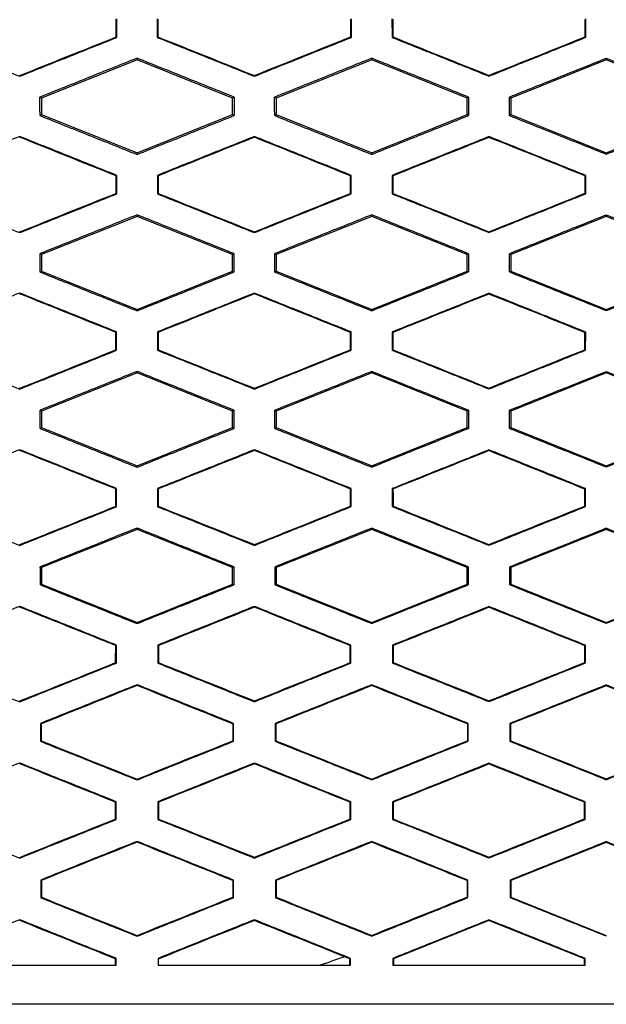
# Model space of a CAD drawing. Header units: millimetres. Extents: x -945 to 1227, y -951 to 1232.
# Tile 101 of 171: x 276 to 291, y 148 to 173. Entities that reach past the tile are written whole.
import ezdxf

# ---------------------------------------------------------------- set-up
doc = ezdxf.new("R2010")
doc.units = ezdxf.units.MM

msp = doc.modelspace()

# ---------------------------------------------------------------- linework, layer by layer
at = {"color": 7, "linetype": 'Continuous', "lineweight": 25}
for p, q in [((278.354, 172.731), (278.354, 173.208)), ((279.388, 173.207), (279.389, 172.731)), ((284.352, 172.732), (284.352, 173.206)), ((285.39, 173.206), (285.391, 172.732)), ((290.349, 172.734), (290.349, 173.204)), ((278.354, 172.731), (278.336, 172.743)), ((279.389, 172.731), (279.406, 172.743)), ((284.352, 172.732), (284.335, 172.744)), ((285.391, 172.732), (285.408, 172.744)), ((290.349, 172.734), (290.331, 172.746)), ((278.871, 172.158), (276.428, 171.181)), ((278.871, 172.2), (278.871, 172.158)), ((281.314, 171.181), (278.871, 172.158)), ((284.871, 172.158), (282.428, 171.181)), ((284.871, 172.198), (284.871, 172.158)), ((287.314, 171.181), (284.871, 172.158)), ((290.871, 172.158), (288.428, 171.181)), ((290.871, 172.194), (290.871, 172.158)), ((293.314, 171.181), (290.871, 172.158)), ((275.87, 171.738), (275.87, 171.757)), ((275.871, 171.738), (275.871, 171.757)), ((281.871, 171.739), (281.871, 171.758)), ((287.871, 171.742), (287.871, 171.761)), ((276.428, 171.181), (276.389, 171.207)), ((276.428, 171.181), (276.428, 170.757)), ((281.352, 171.206), (281.314, 171.181)), ((281.314, 170.758), (281.314, 171.181)), ((282.428, 171.181), (282.39, 171.206)), ((282.428, 171.181), (282.428, 170.758)), ((287.35, 171.205), (287.314, 171.181)), ((287.314, 170.758), (287.314, 171.181)), ((288.428, 171.181), (288.393, 171.204)), ((288.428, 171.181), (288.428, 170.758)), ((276.39, 170.732), (276.428, 170.757)), ((276.428, 170.757), (278.871, 169.78)), ((278.871, 169.78), (281.314, 170.758)), ((281.314, 170.758), (281.352, 170.732)), ((282.391, 170.732), (282.428, 170.758)), ((282.428, 170.758), (284.871, 169.78)), ((284.871, 169.78), (287.314, 170.758)), ((287.314, 170.758), (287.349, 170.734)), ((288.393, 170.734), (288.428, 170.758)), ((288.428, 170.758), (290.871, 169.78)), ((290.871, 169.78), (293.314, 170.758)), ((275.87, 170.18), (275.87, 170.199)), ((275.871, 170.18), (275.871, 170.199)), ((281.871, 170.179), (281.871, 170.198)), ((287.871, 170.176), (287.871, 170.195)), ((278.871, 169.74), (278.871, 169.78)), ((284.871, 169.742), (284.871, 169.78)), ((290.871, 169.746), (290.871, 169.78)), ((278.352, 169.206), (278.334, 169.194)), ((278.351, 168.732), (278.352, 169.206)), ((279.391, 169.206), (279.391, 168.733)), ((279.391, 169.206), (279.408, 169.194)), ((284.35, 169.205), (284.333, 169.193)), ((284.35, 168.734), (284.35, 169.205)), ((285.393, 169.205), (285.393, 168.734)), ((285.393, 169.204), (285.41, 169.193)), ((290.347, 169.203), (290.329, 169.191)), ((290.346, 168.736), (290.347, 169.203)), ((278.351, 168.732), (278.334, 168.744)), ((279.391, 168.733), (279.409, 168.744)), ((284.35, 168.734), (284.332, 168.745)), ((285.393, 168.734), (285.411, 168.746)), ((290.346, 168.736), (290.329, 168.748)), ((278.871, 168.158), (276.428, 167.181)), ((278.871, 168.197), (278.871, 168.158)), ((281.315, 167.181), (278.871, 168.158)), ((284.871, 168.158), (282.428, 167.181)), ((284.871, 168.195), (284.871, 168.158)), ((287.315, 167.181), (284.871, 168.158)), ((290.871, 168.158), (288.428, 167.181)), ((290.871, 168.192), (290.871, 168.158)), ((293.315, 167.181), (290.871, 168.158)), ((275.87, 167.741), (275.87, 167.76)), ((275.871, 167.741), (275.871, 167.76)), ((281.871, 167.742), (281.871, 167.761)), ((287.871, 167.745), (287.871, 167.764)), ((276.428, 167.181), (276.392, 167.205)), ((276.428, 167.181), (276.428, 166.757)), ((281.35, 167.205), (281.315, 167.181)), ((281.315, 166.758), (281.315, 167.181)), ((282.428, 167.181), (282.393, 167.204)), ((282.428, 167.181), (282.428, 166.758)), ((287.347, 167.203), (287.315, 167.181)), ((287.315, 166.758), (287.315, 167.181)), ((288.428, 167.181), (288.396, 167.203)), ((288.428, 167.181), (288.428, 166.758)), ((276.392, 166.733), (276.428, 166.757)), ((276.428, 166.757), (278.871, 165.78)), ((278.871, 165.78), (281.315, 166.758)), ((281.315, 166.758), (281.349, 166.734)), ((282.393, 166.734), (282.428, 166.758)), ((282.428, 166.758), (284.871, 165.78)), ((284.871, 165.78), (287.315, 166.758)), ((287.315, 166.758), (287.347, 166.736)), ((288.396, 166.736), (288.428, 166.758)), ((288.428, 166.758), (290.871, 165.78)), ((290.871, 165.78), (293.315, 166.758)), ((275.87, 166.177), (275.87, 166.196)), ((275.871, 166.177), (275.871, 166.196)), ((281.871, 166.176), (281.871, 166.195)), ((287.871, 166.173), (287.871, 166.192)), ((278.871, 165.743), (278.871, 165.78)), ((284.871, 165.745), (284.871, 165.78)), ((290.871, 165.749), (290.871, 165.78)), ((278.349, 165.204), (278.331, 165.192)), ((278.349, 164.734), (278.349, 165.204)), ((279.394, 165.204), (279.394, 164.735)), ((279.394, 165.204), (279.411, 165.192)), ((284.347, 165.203), (284.33, 165.191)), ((284.347, 164.736), (284.347, 165.203)), ((285.396, 165.203), (285.396, 164.736)), ((285.396, 165.203), (285.413, 165.191)), ((290.344, 165.201), (290.326, 165.189)), ((290.343, 164.738), (290.344, 165.201)), ((278.349, 164.734), (278.331, 164.746)), ((279.394, 164.735), (279.412, 164.746)), ((284.347, 164.736), (284.329, 164.747)), ((285.396, 164.736), (285.414, 164.748)), ((290.343, 164.738), (290.326, 164.75)), ((278.871, 164.158), (276.428, 163.181)), ((278.871, 164.194), (278.871, 164.158)), ((281.315, 163.181), (278.871, 164.158)), ((284.871, 164.158), (282.428, 163.181)), ((284.871, 164.192), (284.871, 164.158)), ((287.315, 163.181), (284.871, 164.158)), ((290.871, 164.158), (288.428, 163.181)), ((290.871, 164.188), (290.871, 164.158)), ((293.315, 163.181), (290.871, 164.158)), ((275.87, 163.744), (275.87, 163.763)), ((275.871, 163.744), (275.871, 163.763)), ((281.871, 163.745), (281.871, 163.764)), ((287.871, 163.748), (287.871, 163.767)), ((276.428, 163.181), (276.395, 163.203)), ((276.428, 163.181), (276.428, 162.757)), ((281.347, 163.203), (281.315, 163.181)), ((281.315, 162.758), (281.315, 163.181)), ((282.428, 163.181), (282.396, 163.202)), ((282.428, 163.181), (282.428, 162.758)), ((287.344, 163.201), (287.315, 163.181)), ((287.315, 162.758), (287.315, 163.181)), ((288.428, 163.181), (288.399, 163.2)), ((288.428, 163.181), (288.428, 162.758)), ((276.395, 162.735), (276.428, 162.757)), ((276.428, 162.757), (278.871, 161.78)), ((278.871, 161.78), (281.315, 162.758)), ((281.315, 162.758), (281.346, 162.736)), ((282.396, 162.736), (282.428, 162.758)), ((282.428, 162.758), (284.871, 161.78)), ((284.871, 161.78), (287.315, 162.758)), ((287.315, 162.758), (287.344, 162.738)), ((288.399, 162.738), (288.428, 162.758)), ((288.428, 162.758), (290.871, 161.78)), ((290.871, 161.78), (293.315, 162.758)), ((275.87, 162.192), (275.87, 162.173)), ((275.871, 162.174), (275.871, 162.193)), ((281.871, 162.173), (281.871, 162.192)), ((287.871, 162.17), (287.871, 162.189)), ((278.871, 161.746), (278.871, 161.78)), ((284.871, 161.748), (284.871, 161.78)), ((290.871, 161.752), (290.871, 161.78)), ((278.346, 161.202), (278.328, 161.19)), ((278.345, 160.737), (278.346, 161.202)), ((279.397, 161.202), (279.397, 160.737)), ((279.397, 161.202), (279.414, 161.19)), ((284.344, 161.201), (284.327, 161.189)), ((284.344, 160.738), (284.344, 161.201)), ((285.399, 161.2), (285.399, 160.738)), ((285.399, 161.2), (285.416, 161.189)), ((290.341, 161.198), (290.323, 161.187)), ((290.34, 160.74), (290.341, 161.198)), ((278.345, 160.737), (278.328, 160.748)), ((279.397, 160.737), (279.415, 160.749)), ((284.344, 160.738), (284.326, 160.75)), ((285.399, 160.738), (285.417, 160.75)), ((290.34, 160.74), (290.323, 160.752)), ((278.871, 160.158), (276.428, 159.181)), ((278.871, 160.191), (278.871, 160.158)), ((281.315, 159.181), (278.871, 160.158)), ((284.871, 160.158), (282.428, 159.181)), ((284.871, 160.189), (284.871, 160.158)), ((287.315, 159.181), (284.871, 160.158)), ((290.871, 160.158), (288.428, 159.181)), ((290.871, 160.185), (290.871, 160.158)), ((293.315, 159.181), (290.871, 160.158)), ((275.87, 159.767), (275.87, 159.748)), ((275.871, 159.748), (275.871, 159.767)), ((281.871, 159.749), (281.871, 159.768)), ((287.871, 159.752), (287.871, 159.771)), ((276.428, 159.181), (276.398, 159.201)), ((276.428, 159.181), (276.428, 158.757)), ((281.343, 159.2), (281.315, 159.181)), ((281.315, 158.758), (281.315, 159.181)), ((282.428, 159.181), (282.4, 159.2)), ((282.428, 159.181), (282.428, 158.758)), ((287.341, 159.199), (287.315, 159.181)), ((287.315, 158.758), (287.315, 159.181)), ((288.428, 159.181), (288.402, 159.198)), ((288.428, 159.181), (288.428, 158.758)), ((276.399, 158.738), (276.428, 158.757)), ((276.428, 158.757), (278.871, 157.78)), ((278.871, 157.78), (281.315, 158.758)), ((281.315, 158.758), (281.343, 158.738)), ((282.4, 158.739), (282.428, 158.758)), ((282.428, 158.758), (284.871, 157.78)), ((284.871, 157.78), (287.315, 158.758)), ((287.315, 158.758), (287.34, 158.74)), ((288.403, 158.741), (288.428, 158.758)), ((288.428, 158.758), (290.871, 157.78)), ((290.871, 157.78), (293.315, 158.758)), ((275.87, 158.188), (275.87, 158.17)), ((275.871, 158.17), (275.871, 158.189)), ((281.871, 158.169), (281.871, 158.188)), ((287.871, 158.166), (287.871, 158.185)), ((278.871, 157.75), (278.871, 157.78)), ((284.871, 157.752), (284.871, 157.78)), ((290.871, 157.756), (290.871, 157.78)), ((278.342, 157.199), (278.325, 157.187)), ((278.342, 156.739), (278.342, 157.199)), ((279.401, 157.199), (279.401, 156.739)), ((279.401, 157.199), (279.418, 157.187)), ((284.34, 157.198), (284.323, 157.186)), ((284.34, 156.74), (284.34, 157.198)), ((285.403, 157.198), (285.403, 156.741)), ((285.403, 157.198), (285.42, 157.186)), ((290.337, 157.196), (290.32, 157.184)), ((290.337, 156.743), (290.337, 157.196)), ((278.342, 156.739), (278.324, 156.751)), ((279.401, 156.739), (279.419, 156.751)), ((284.34, 156.74), (284.323, 156.752)), ((285.403, 156.741), (285.421, 156.752)), ((290.337, 156.743), (290.319, 156.755)), ((278.871, 156.187), (278.871, 156.168)), ((284.871, 156.185), (284.871, 156.166)), ((290.871, 156.181), (290.871, 156.162)), ((287.871, 155.756), (287.871, 155.775)), ((275.87, 155.771), (275.87, 155.752)), ((275.871, 155.752), (275.871, 155.771)), ((281.871, 155.753), (281.871, 155.772)), ((276.402, 155.198), (276.403, 154.74)), ((276.402, 155.198), (276.42, 155.186)), ((281.322, 155.186), (281.34, 155.198)), ((281.322, 155.186), (281.322, 154.753)), ((281.339, 154.741), (281.34, 155.198)), ((282.403, 155.197), (282.404, 154.741)), ((282.403, 155.197), (282.421, 155.186)), ((287.32, 155.184), (287.319, 154.755)), ((287.32, 155.184), (287.337, 155.196)), ((287.337, 154.743), (287.337, 155.196)), ((288.406, 155.196), (288.407, 154.743)), ((288.406, 155.196), (288.424, 155.184)), ((276.403, 154.74), (276.42, 154.752)), ((281.339, 154.741), (281.322, 154.753)), ((282.404, 154.741), (282.421, 154.753)), ((287.337, 154.743), (287.319, 154.755)), ((288.407, 154.743), (288.424, 154.755)), ((275.87, 154.184), (275.87, 154.165)), ((275.871, 154.166), (275.871, 154.185)), ((281.871, 154.165), (281.871, 154.184)), ((287.871, 154.162), (287.871, 154.181)), ((278.871, 153.754), (278.871, 153.773)), ((284.871, 153.756), (284.871, 153.775)), ((290.871, 153.76), (290.871, 153.779)), ((278.338, 153.197), (278.321, 153.185)), ((278.338, 152.742), (278.338, 153.197)), ((279.405, 153.196), (279.405, 152.742)), ((279.405, 153.196), (279.422, 153.185)), ((284.337, 153.196), (284.319, 153.184)), ((284.336, 152.743), (284.337, 153.196)), ((285.407, 153.195), (285.407, 152.743)), ((285.407, 153.195), (285.424, 153.183)), ((290.333, 153.193), (290.316, 153.181)), ((290.333, 152.745), (290.333, 153.193)), ((278.338, 152.742), (278.32, 152.754)), ((279.405, 152.742), (279.423, 152.754)), ((284.336, 152.743), (284.319, 152.755)), ((285.407, 152.743), (285.425, 152.755)), ((290.333, 152.745), (290.315, 152.757)), ((278.871, 152.182), (278.871, 152.163)), ((284.871, 152.18), (284.871, 152.161)), ((290.871, 152.158), (288.428, 151.181)), ((290.871, 152.176), (290.871, 152.158)), ((293.315, 151.181), (290.871, 152.158)), ((275.87, 151.775), (275.87, 151.757)), ((275.871, 151.756), (275.871, 151.775)), ((281.871, 151.757), (281.871, 151.776)), ((287.871, 151.76), (287.871, 151.779)), ((276.407, 151.195), (276.407, 150.743)), ((276.407, 151.195), (276.424, 151.183)), ((281.318, 151.183), (281.317, 150.756)), ((281.318, 151.183), (281.335, 151.195)), ((281.335, 150.744), (281.335, 151.195)), ((282.408, 151.195), (282.408, 150.744)), ((282.408, 151.195), (282.425, 151.183)), ((287.315, 151.181), (287.333, 151.193)), ((287.315, 151.181), (287.315, 150.758)), ((287.332, 150.746), (287.333, 151.193)), ((288.411, 151.193), (288.411, 150.746)), ((288.411, 151.193), (288.428, 151.181)), ((288.428, 151.181), (288.428, 150.758)), ((276.407, 150.743), (276.425, 150.755)), ((281.335, 150.744), (281.317, 150.756)), ((282.408, 150.744), (282.426, 150.756)), ((287.332, 150.746), (287.315, 150.758)), ((288.411, 150.746), (288.428, 150.758)), ((288.428, 150.758), (290.871, 149.78)), ((275.871, 150.161), (275.871, 150.18)), ((275.871, 150.179), (275.871, 150.161)), ((281.871, 150.179), (281.871, 150.16)), ((287.871, 150.158), (285.428, 149.181)), ((287.871, 150.176), (287.871, 150.158)), ((290.315, 149.181), (287.871, 150.158)), ((278.871, 149.759), (278.871, 149.778)), ((284.871, 149.761), (284.871, 149.78)), ((284.315, 149.181), (284.178, 149.236)), ((278.316, 149.182), (278.334, 149.194)), ((278.316, 149.182), (278.316, 149.019)), ((278.334, 149.019), (278.334, 149.194)), ((279.409, 149.193), (279.409, 149.019)), ((279.409, 149.193), (279.427, 149.182)), ((284.332, 149.192), (284.315, 149.181)), ((284.315, 149.019), (284.315, 149.181)), ((284.332, 149.019), (284.332, 149.193)), ((285.411, 149.192), (285.411, 149.019)), ((285.411, 149.192), (285.428, 149.181)), ((285.428, 149.181), (285.428, 149.019)), ((290.329, 149.19), (290.315, 149.181)), ((290.315, 149.019), (290.315, 149.181)), ((290.328, 149.019), (290.329, 149.19))]:
    msp.add_line(p, q, dxfattribs=at)
for points in [[(278.336, 172.743), (278.336, 172.894), (278.337, 173.045), (278.337, 173.196)], [(279.406, 173.196), (279.406, 173.045), (279.406, 172.894), (279.406, 172.743)], [(284.335, 172.744), (284.335, 172.894), (284.335, 173.044), (284.335, 173.195)], [(285.408, 173.194), (285.408, 173.044), (285.408, 172.894), (285.408, 172.744)], [(290.331, 172.746), (290.331, 172.895), (290.331, 173.044), (290.331, 173.192)], [(275.871, 171.757), (276.693, 172.085), (277.515, 172.414), (278.336, 172.743)], [(279.406, 172.743), (280.228, 172.414), (281.05, 172.086), (281.871, 171.758)], [(281.871, 171.758), (282.692, 172.087), (283.514, 172.415), (284.335, 172.744)], [(285.408, 172.744), (286.229, 172.416), (287.05, 172.089), (287.871, 171.761)], [(287.871, 171.761), (288.691, 172.089), (289.511, 172.418), (290.331, 172.746)], [(275.87, 171.757), (275.87, 171.757), (275.87, 171.757), (275.869, 171.757)], [(275.871, 171.757), (275.871, 171.757), (275.871, 171.757), (275.87, 171.757)], [(276.39, 170.732), (276.389, 170.89), (276.389, 171.048), (276.389, 171.207)], [(281.352, 171.206), (281.352, 171.048), (281.352, 170.89), (281.352, 170.732)], [(282.391, 170.732), (282.39, 170.89), (282.39, 171.048), (282.39, 171.206)], [(287.35, 171.205), (287.35, 171.048), (287.35, 170.891), (287.349, 170.734)], [(288.393, 170.734), (288.393, 170.891), (288.393, 171.048), (288.393, 171.204)], [(275.869, 170.18), (275.87, 170.18), (275.87, 170.18), (275.87, 170.18)], [(275.871, 170.18), (275.871, 170.18), (275.871, 170.18), (275.87, 170.18)], [(278.334, 169.194), (277.513, 169.523), (276.692, 169.851), (275.871, 170.18)], [(281.871, 170.179), (281.05, 169.851), (280.229, 169.522), (279.408, 169.194)], [(284.333, 169.193), (283.512, 169.522), (282.692, 169.85), (281.871, 170.179)], [(287.871, 170.176), (287.051, 169.848), (286.231, 169.521), (285.41, 169.193)], [(290.329, 169.191), (289.51, 169.519), (288.691, 169.848), (287.871, 170.176)], [(278.334, 168.744), (278.334, 168.894), (278.334, 169.044), (278.334, 169.194)], [(279.408, 169.194), (279.408, 169.044), (279.409, 168.894), (279.409, 168.744)], [(284.332, 168.745), (284.332, 168.895), (284.332, 169.044), (284.333, 169.193)], [(285.41, 169.193), (285.41, 169.044), (285.411, 168.895), (285.411, 168.746)], [(290.329, 168.748), (290.329, 168.896), (290.329, 169.043), (290.329, 169.191)], [(275.871, 167.76), (276.692, 168.088), (277.513, 168.416), (278.334, 168.744)], [(279.409, 168.744), (280.23, 168.416), (281.05, 168.089), (281.871, 167.761)], [(281.871, 167.761), (282.692, 168.089), (283.512, 168.417), (284.332, 168.745)], [(285.411, 168.746), (286.231, 168.418), (287.051, 168.091), (287.871, 167.764)], [(287.871, 167.764), (288.691, 168.092), (289.51, 168.42), (290.329, 168.748)], [(275.87, 167.76), (275.87, 167.76), (275.87, 167.76), (275.869, 167.76)], [(275.871, 167.76), (275.871, 167.76), (275.871, 167.76), (275.87, 167.76)], [(276.392, 166.733), (276.392, 166.891), (276.392, 167.048), (276.392, 167.205)], [(281.35, 167.205), (281.35, 167.048), (281.35, 166.891), (281.349, 166.734)], [(282.393, 166.734), (282.393, 166.891), (282.393, 167.048), (282.393, 167.204)], [(287.347, 167.203), (287.347, 167.047), (287.347, 166.891), (287.347, 166.736)], [(288.396, 166.736), (288.396, 166.892), (288.396, 167.047), (288.396, 167.203)], [(275.869, 166.177), (275.87, 166.177), (275.87, 166.177), (275.87, 166.177)], [(275.871, 166.177), (275.871, 166.177), (275.871, 166.177), (275.87, 166.177)], [(278.331, 165.192), (277.511, 165.52), (276.691, 165.849), (275.871, 166.177)], [(281.871, 166.176), (281.051, 165.848), (280.231, 165.52), (279.411, 165.192)], [(284.33, 165.191), (283.51, 165.519), (282.691, 165.848), (281.871, 166.176)], [(287.871, 166.173), (287.052, 165.846), (286.233, 165.518), (285.413, 165.191)], [(290.326, 165.189), (289.508, 165.517), (288.69, 165.845), (287.871, 166.173)], [(278.331, 164.746), (278.331, 164.895), (278.331, 165.043), (278.331, 165.192)], [(279.411, 165.192), (279.411, 165.043), (279.411, 164.895), (279.412, 164.746)], [(284.329, 164.747), (284.33, 164.895), (284.33, 165.043), (284.33, 165.191)], [(285.413, 165.191), (285.413, 165.043), (285.413, 164.895), (285.414, 164.748)], [(290.326, 164.75), (290.326, 164.896), (290.326, 165.042), (290.326, 165.189)], [(275.871, 163.763), (276.691, 164.091), (277.511, 164.418), (278.331, 164.746)], [(279.412, 164.746), (280.231, 164.419), (281.051, 164.091), (281.871, 163.764)], [(281.871, 163.764), (282.691, 164.092), (283.51, 164.42), (284.329, 164.747)], [(285.414, 164.748), (286.233, 164.421), (287.052, 164.094), (287.871, 163.767)], [(287.871, 163.767), (288.69, 164.095), (289.508, 164.422), (290.326, 164.75)], [(275.87, 163.763), (275.87, 163.763), (275.87, 163.763), (275.869, 163.763)], [(275.871, 163.763), (275.871, 163.763), (275.871, 163.763), (275.87, 163.763)], [(276.395, 162.735), (276.395, 162.891), (276.395, 163.047), (276.395, 163.203)], [(281.347, 163.203), (281.347, 163.047), (281.347, 162.892), (281.346, 162.736)], [(282.396, 162.736), (282.396, 162.892), (282.396, 163.047), (282.396, 163.202)], [(287.344, 163.201), (287.344, 163.047), (287.344, 162.892), (287.344, 162.738)], [(288.399, 162.738), (288.399, 162.892), (288.399, 163.046), (288.399, 163.201)], [(275.869, 162.174), (275.87, 162.174), (275.87, 162.173), (275.87, 162.173)], [(275.87, 162.173), (275.871, 162.173), (275.871, 162.174), (275.871, 162.174)], [(278.328, 161.19), (277.509, 161.518), (276.69, 161.846), (275.871, 162.174)], [(281.871, 162.173), (281.052, 161.845), (280.233, 161.517), (279.414, 161.19)], [(284.327, 161.189), (283.508, 161.517), (282.69, 161.845), (281.871, 162.173)], [(287.871, 162.17), (287.053, 161.843), (286.235, 161.516), (285.416, 161.189)], [(290.323, 161.187), (289.506, 161.514), (288.689, 161.842), (287.871, 162.17)], [(278.328, 160.748), (278.328, 160.896), (278.328, 161.043), (278.328, 161.19)], [(279.414, 161.19), (279.415, 161.043), (279.415, 160.896), (279.415, 160.749)], [(284.326, 160.75), (284.326, 160.896), (284.326, 161.042), (284.327, 161.189)], [(285.416, 161.189), (285.417, 161.042), (285.417, 160.896), (285.417, 160.75)], [(290.323, 160.752), (290.323, 160.897), (290.323, 161.042), (290.323, 161.187)], [(275.871, 159.767), (276.69, 160.094), (277.509, 160.421), (278.328, 160.748)], [(279.415, 160.749), (280.234, 160.422), (281.053, 160.095), (281.871, 159.768)], [(281.871, 159.768), (282.69, 160.095), (283.508, 160.422), (284.326, 160.75)], [(285.417, 160.75), (286.235, 160.424), (287.053, 160.097), (287.871, 159.771)], [(287.871, 159.771), (288.689, 160.098), (289.506, 160.425), (290.323, 160.752)], [(275.869, 159.767), (275.87, 159.767), (275.87, 159.767), (275.87, 159.767)], [(275.871, 159.767), (275.871, 159.767), (275.871, 159.767), (275.87, 159.767)], [(276.399, 158.738), (276.399, 158.892), (276.399, 159.046), (276.398, 159.201)], [(281.343, 159.2), (281.343, 159.046), (281.343, 158.892), (281.343, 158.738)], [(282.4, 158.739), (282.4, 158.892), (282.4, 159.046), (282.4, 159.2)], [(287.341, 159.199), (287.341, 159.046), (287.341, 158.893), (287.34, 158.74)], [(288.403, 158.741), (288.403, 158.893), (288.403, 159.046), (288.402, 159.198)], [(275.869, 158.17), (275.87, 158.17), (275.87, 158.17), (275.87, 158.17)], [(275.87, 158.17), (275.871, 158.17), (275.871, 158.17), (275.871, 158.17)], [(278.325, 157.187), (277.507, 157.515), (276.689, 157.842), (275.871, 158.17)], [(281.871, 158.169), (281.054, 157.842), (280.236, 157.515), (279.418, 157.187)], [(284.323, 157.186), (283.506, 157.514), (282.689, 157.841), (281.871, 158.169)], [(287.871, 158.166), (287.054, 157.839), (286.237, 157.513), (285.42, 157.186)], [(290.32, 157.184), (289.504, 157.511), (288.688, 157.839), (287.871, 158.166)], [(278.324, 156.751), (278.324, 156.896), (278.325, 157.042), (278.325, 157.187)], [(279.418, 157.187), (279.418, 157.042), (279.418, 156.896), (279.419, 156.751)], [(284.323, 156.752), (284.323, 156.897), (284.323, 157.042), (284.323, 157.186)], [(285.42, 157.186), (285.42, 157.042), (285.42, 156.897), (285.421, 156.752)], [(290.319, 156.755), (290.319, 156.898), (290.319, 157.041), (290.32, 157.184)], [(275.871, 155.771), (276.689, 156.097), (277.507, 156.424), (278.324, 156.751)], [(279.419, 156.751), (280.236, 156.425), (281.054, 156.098), (281.871, 155.772)], [(281.871, 155.772), (282.689, 156.098), (283.506, 156.425), (284.323, 156.752)], [(285.421, 156.752), (286.238, 156.427), (287.055, 156.101), (287.871, 155.775)], [(287.871, 155.775), (288.687, 156.101), (289.503, 156.428), (290.319, 156.755)], [(278.871, 156.168), (278.054, 155.841), (277.237, 155.513), (276.42, 155.186)], [(281.322, 155.186), (280.505, 155.513), (279.688, 155.84), (278.871, 156.168)], [(284.871, 156.166), (284.055, 155.839), (283.238, 155.512), (282.421, 155.186)], [(287.32, 155.184), (286.504, 155.511), (285.688, 155.839), (284.871, 156.166)], [(290.871, 156.162), (290.056, 155.836), (289.24, 155.51), (288.424, 155.184)], [(293.315, 155.181), (292.501, 155.508), (291.686, 155.835), (290.871, 156.162)], [(275.87, 155.771), (275.87, 155.771), (275.87, 155.771), (275.87, 155.771)], [(275.871, 155.771), (275.871, 155.771), (275.871, 155.771), (275.87, 155.771)], [(276.42, 155.186), (276.42, 155.042), (276.42, 154.897), (276.42, 154.752)], [(282.421, 155.186), (282.421, 155.041), (282.421, 154.897), (282.421, 154.753)], [(288.424, 155.184), (288.424, 155.041), (288.424, 154.898), (288.424, 154.755)], [(276.42, 154.752), (277.237, 154.426), (278.054, 154.099), (278.871, 153.773)], [(278.871, 153.773), (279.688, 154.1), (280.505, 154.426), (281.322, 154.753)], [(282.421, 154.753), (283.238, 154.427), (284.055, 154.101), (284.871, 153.775)], [(284.871, 153.775), (285.687, 154.102), (286.503, 154.428), (287.319, 154.755)], [(288.424, 154.755), (289.24, 154.43), (290.056, 154.104), (290.871, 153.779)], [(290.871, 153.779), (291.686, 154.105), (292.5, 154.432), (293.315, 154.758)], [(275.87, 154.165), (275.871, 154.165), (275.871, 154.166), (275.871, 154.166)], [(275.87, 154.166), (275.87, 154.166), (275.87, 154.165), (275.87, 154.165)], [(278.321, 153.185), (277.504, 153.512), (276.688, 153.839), (275.871, 154.166)], [(281.871, 154.165), (281.055, 153.838), (280.239, 153.511), (279.422, 153.185)], [(284.319, 153.184), (283.503, 153.511), (282.687, 153.838), (281.871, 154.165)], [(287.871, 154.162), (287.056, 153.836), (286.24, 153.509), (285.424, 153.183)], [(290.316, 153.181), (289.501, 153.508), (288.686, 153.835), (287.871, 154.162)], [(278.32, 152.754), (278.32, 152.897), (278.321, 153.041), (278.321, 153.185)], [(279.422, 153.185), (279.422, 153.041), (279.423, 152.897), (279.423, 152.754)], [(284.319, 152.755), (284.319, 152.898), (284.319, 153.041), (284.319, 153.184)], [(285.424, 153.183), (285.424, 153.041), (285.425, 152.898), (285.425, 152.755)], [(290.315, 152.757), (290.315, 152.899), (290.315, 153.04), (290.316, 153.181)], [(275.871, 151.775), (276.688, 152.101), (277.504, 152.427), (278.32, 152.754)], [(279.423, 152.754), (280.239, 152.428), (281.055, 152.102), (281.871, 151.776)], [(281.871, 151.776), (282.687, 152.102), (283.503, 152.429), (284.319, 152.755)], [(285.425, 152.755), (286.24, 152.43), (287.056, 152.105), (287.871, 151.779)], [(287.871, 151.779), (288.686, 152.105), (289.501, 152.431), (290.315, 152.757)], [(278.871, 152.163), (278.056, 151.837), (277.24, 151.51), (276.424, 151.183)], [(281.318, 151.183), (280.502, 151.51), (279.687, 151.836), (278.871, 152.163)], [(284.871, 152.161), (284.056, 151.835), (283.241, 151.509), (282.425, 151.183)], [(287.315, 151.181), (286.501, 151.508), (285.686, 151.835), (284.871, 152.161)], [(275.87, 151.775), (275.87, 151.775), (275.87, 151.775), (275.87, 151.775)], [(275.871, 151.775), (275.871, 151.775), (275.871, 151.775), (275.87, 151.775)], [(276.424, 151.183), (276.424, 151.041), (276.424, 150.898), (276.425, 150.755)], [(282.425, 151.183), (282.425, 151.04), (282.426, 150.898), (282.426, 150.756)], [(276.425, 150.755), (277.24, 150.429), (278.056, 150.104), (278.871, 149.778)], [(278.871, 149.778), (279.687, 150.104), (280.502, 150.43), (281.317, 150.756)], [(282.426, 150.756), (283.241, 150.431), (284.056, 150.105), (284.871, 149.78)], [(284.871, 149.78), (285.686, 150.106), (286.501, 150.432), (287.315, 150.758)], [(275.87, 150.161), (275.87, 150.161), (275.87, 150.161), (275.871, 150.161)], [(278.316, 149.182), (277.501, 149.508), (276.686, 149.835), (275.871, 150.161)], [(275.871, 150.161), (275.871, 150.161), (275.871, 150.161), (275.871, 150.161)], [(281.871, 150.16), (281.057, 149.834), (280.242, 149.508), (279.427, 149.182)], [(284.178, 149.236), (283.409, 149.544), (282.64, 149.852), (281.871, 150.16)], [(284.178, 149.236), (283.972, 149.161), (283.765, 149.089), (283.557, 149.019)], [(296.273, 148.019), (282.664, 148.019), (269.08, 148.019), (255.471, 148.019)]]:
    msp.add_open_spline(points, degree=3, dxfattribs=at)
for points, knots in [([(273.387, 172.731), (273.799, 172.566), (274.627, 172.235), (275.455, 171.904), (275.87, 171.738)], [0, 0, 0, 0, 0.498481, 1, 1, 1, 1]), ([(275.87, 171.738), (276.286, 171.904), (277.113, 172.235), (277.941, 172.566), (278.354, 172.731)], [0, 0, 0, 0, 0.501519, 1, 1, 1, 1]), ([(279.389, 172.731), (279.802, 172.566), (280.63, 172.235), (281.457, 171.905), (281.871, 171.739)], [0, 0, 0, 0, 0.499728, 1, 1, 1, 1]), ([(281.871, 171.739), (282.284, 171.905), (283.111, 172.235), (283.938, 172.566), (284.352, 172.732)], [0, 0, 0, 0, 0.499705, 1, 1, 1, 1]), ([(285.391, 172.732), (285.804, 172.567), (286.631, 172.237), (287.457, 171.907), (287.871, 171.742)], [0, 0, 0, 0, 0.499542, 1, 1, 1, 1]), ([(287.871, 171.742), (288.284, 171.907), (289.11, 172.238), (289.935, 172.569), (290.349, 172.734)], [0, 0, 0, 0, 0.499569, 1, 1, 1, 1]), ([(278.871, 172.2), (278.457, 172.035), (277.63, 171.703), (276.803, 171.372), (276.389, 171.207)], [0, 0, 0, 0, 0.50006, 1, 1, 1, 1]), ([(281.352, 171.206), (280.939, 171.372), (280.112, 171.703), (279.284, 172.035), (278.871, 172.2)], [0, 0, 0, 0, 0.500258, 1, 1, 1, 1]), ([(284.871, 172.198), (284.457, 172.033), (283.63, 171.702), (282.804, 171.371), (282.39, 171.206)], [0, 0, 0, 0, 0.500303, 1, 1, 1, 1]), ([(287.35, 171.205), (286.936, 171.37), (286.11, 171.702), (285.284, 172.033), (284.871, 172.198)], [0, 0, 0, 0, 0.500454, 1, 1, 1, 1]), ([(290.871, 172.194), (290.458, 172.029), (289.632, 171.699), (288.806, 171.369), (288.393, 171.204)], [0, 0, 0, 0, 0.500428, 1, 1, 1, 1]), ([(293.345, 171.202), (292.933, 171.367), (292.108, 171.698), (291.283, 172.029), (290.871, 172.194)], [0, 0, 0, 0, 0.50053, 1, 1, 1, 1]), ([(276.39, 170.732), (276.803, 170.566), (277.63, 170.236), (278.457, 169.905), (278.871, 169.74)], [0, 0, 0, 0, 0.499857, 1, 1, 1, 1]), ([(278.871, 169.74), (279.285, 169.905), (280.111, 170.236), (280.938, 170.567), (281.352, 170.732)], [0, 0, 0, 0, 0.499825, 1, 1, 1, 1]), ([(282.391, 170.732), (282.804, 170.567), (283.631, 170.237), (284.457, 169.907), (284.871, 169.742)], [0, 0, 0, 0, 0.499613, 1, 1, 1, 1]), ([(284.871, 169.742), (285.284, 169.907), (286.11, 170.238), (286.936, 170.568), (287.349, 170.734)], [0, 0, 0, 0, 0.499629, 1, 1, 1, 1]), ([(288.393, 170.734), (288.806, 170.57), (289.632, 170.24), (290.458, 169.911), (290.871, 169.746)], [0, 0, 0, 0, 0.4994858, 1, 1, 1, 1]), ([(290.871, 169.746), (291.283, 169.911), (292.108, 170.241), (292.932, 170.572), (293.345, 170.737)], [0, 0, 0, 0, 0.499554, 1, 1, 1, 1]), ([(275.87, 170.199), (275.456, 170.033), (274.628, 169.702), (273.801, 169.371), (273.389, 169.206)], [0, 0, 0, 0, 0.501144, 1, 1, 1, 1]), ([(278.352, 169.206), (277.939, 169.371), (277.112, 169.702), (276.285, 170.033), (275.87, 170.199)], [0, 0, 0, 0, 0.498856, 1, 1, 1, 1]), ([(281.871, 170.198), (281.458, 170.033), (280.631, 169.702), (279.804, 169.371), (279.391, 169.206)], [0, 0, 0, 0, 0.50019, 1, 1, 1, 1]), ([(284.35, 169.205), (283.937, 169.37), (283.11, 169.702), (282.284, 170.033), (281.871, 170.198)], [0, 0, 0, 0, 0.500378, 1, 1, 1, 1]), ([(287.871, 170.195), (287.458, 170.03), (286.632, 169.7), (285.806, 169.369), (285.393, 169.204)], [0, 0, 0, 0, 0.500375, 1, 1, 1, 1]), ([(290.347, 169.203), (289.934, 169.368), (289.109, 169.699), (288.283, 170.03), (287.871, 170.195)], [0, 0, 0, 0, 0.500516, 1, 1, 1, 1]), ([(273.389, 168.732), (273.801, 168.568), (274.628, 168.237), (275.455, 167.906), (275.87, 167.741)], [0, 0, 0, 0, 0.4984631, 1, 1, 1, 1]), ([(275.87, 167.741), (276.285, 167.906), (277.112, 168.237), (277.939, 168.568), (278.351, 168.732)], [0, 0, 0, 0, 0.501537, 1, 1, 1, 1]), ([(279.391, 168.733), (279.804, 168.568), (280.631, 168.237), (281.458, 167.907), (281.871, 167.742)], [0, 0, 0, 0, 0.499714, 1, 1, 1, 1]), ([(281.871, 167.742), (282.284, 167.907), (283.11, 168.238), (283.936, 168.568), (284.35, 168.734)], [0, 0, 0, 0, 0.499718, 1, 1, 1, 1]), ([(285.393, 168.734), (285.806, 168.569), (286.632, 168.24), (287.458, 167.91), (287.871, 167.745)], [0, 0, 0, 0, 0.499527, 1, 1, 1, 1]), ([(287.871, 167.745), (288.283, 167.91), (289.108, 168.24), (289.933, 168.571), (290.346, 168.736)], [0, 0, 0, 0, 0.499582, 1, 1, 1, 1]), ([(278.871, 168.197), (278.458, 168.032), (277.631, 167.701), (276.805, 167.37), (276.392, 167.205)], [0, 0, 0, 0, 0.500047, 1, 1, 1, 1]), ([(281.35, 167.205), (280.936, 167.37), (280.11, 167.701), (279.284, 168.032), (278.871, 168.197)], [0, 0, 0, 0, 0.500272, 1, 1, 1, 1]), ([(284.871, 168.195), (284.458, 168.03), (283.632, 167.7), (282.806, 167.37), (282.393, 167.204)], [0, 0, 0, 0, 0.50029, 1, 1, 1, 1]), ([(287.347, 167.203), (286.934, 167.369), (286.109, 167.699), (285.284, 168.03), (284.871, 168.195)], [0, 0, 0, 0, 0.500468, 1, 1, 1, 1]), ([(290.871, 168.192), (290.458, 168.027), (289.633, 167.697), (288.808, 167.367), (288.396, 167.203)], [0, 0, 0, 0, 0.500416, 1, 1, 1, 1]), ([(293.343, 167.2), (292.93, 167.365), (292.107, 167.696), (291.283, 168.027), (290.871, 168.192)], [0, 0, 0, 0, 0.500545, 1, 1, 1, 1]), ([(276.392, 166.733), (276.805, 166.568), (277.632, 166.238), (278.458, 165.908), (278.871, 165.743)], [0, 0, 0, 0, 0.499846, 1, 1, 1, 1]), ([(278.871, 165.743), (279.284, 165.908), (280.11, 166.238), (280.936, 166.569), (281.349, 166.734)], [0, 0, 0, 0, 0.499835, 1, 1, 1, 1]), ([(282.393, 166.734), (282.806, 166.569), (283.632, 166.24), (284.458, 165.91), (284.871, 165.745)], [0, 0, 0, 0, 0.4996, 1, 1, 1, 1]), ([(284.871, 165.745), (285.284, 165.91), (286.109, 166.24), (286.934, 166.57), (287.347, 166.736)], [0, 0, 0, 0, 0.49964, 1, 1, 1, 1]), ([(288.396, 166.736), (288.808, 166.572), (289.633, 166.243), (290.458, 165.914), (290.871, 165.749)], [0, 0, 0, 0, 0.499473, 1, 1, 1, 1]), ([(290.871, 165.749), (291.283, 165.914), (292.107, 166.244), (292.93, 166.574), (293.342, 166.739)], [0, 0, 0, 0, 0.499564, 1, 1, 1, 1]), ([(275.87, 166.196), (275.456, 166.031), (274.63, 165.7), (273.804, 165.369), (273.392, 165.204)], [0, 0, 0, 0, 0.501086, 1, 1, 1, 1]), ([(278.349, 165.204), (277.937, 165.369), (277.111, 165.7), (276.284, 166.031), (275.87, 166.196)], [0, 0, 0, 0, 0.498914, 1, 1, 1, 1]), ([(281.871, 166.195), (281.458, 166.03), (280.632, 165.699), (279.806, 165.369), (279.394, 165.204)], [0, 0, 0, 0, 0.500181, 1, 1, 1, 1]), ([(284.347, 165.203), (283.934, 165.368), (283.109, 165.699), (282.284, 166.03), (281.871, 166.195)], [0, 0, 0, 0, 0.500389, 1, 1, 1, 1]), ([(287.871, 166.192), (287.458, 166.027), (286.633, 165.697), (285.808, 165.367), (285.396, 165.203)], [0, 0, 0, 0, 0.500366, 1, 1, 1, 1]), ([(290.344, 165.201), (289.931, 165.366), (289.107, 165.697), (288.283, 166.027), (287.871, 166.192)], [0, 0, 0, 0, 0.500528, 1, 1, 1, 1]), ([(273.392, 164.734), (273.804, 164.57), (274.63, 164.239), (275.456, 163.909), (275.87, 163.744)], [0, 0, 0, 0, 0.498458, 1, 1, 1, 1]), ([(275.87, 163.744), (276.285, 163.909), (277.111, 164.24), (277.937, 164.57), (278.349, 164.734)], [0, 0, 0, 0, 0.501542, 1, 1, 1, 1]), ([(279.394, 164.735), (279.807, 164.57), (280.632, 164.24), (281.458, 163.91), (281.871, 163.745)], [0, 0, 0, 0, 0.499704, 1, 1, 1, 1]), ([(281.871, 163.745), (282.284, 163.91), (283.109, 164.24), (283.934, 164.57), (284.347, 164.736)], [0, 0, 0, 0, 0.499726, 1, 1, 1, 1]), ([(285.396, 164.736), (285.808, 164.571), (286.633, 164.242), (287.458, 163.913), (287.871, 163.748)], [0, 0, 0, 0, 0.499517, 1, 1, 1, 1]), ([(287.871, 163.748), (288.283, 163.913), (289.107, 164.243), (289.931, 164.573), (290.343, 164.738)], [0, 0, 0, 0, 0.499589, 1, 1, 1, 1]), ([(278.871, 164.194), (278.458, 164.029), (277.633, 163.699), (276.808, 163.368), (276.395, 163.203)], [0, 0, 0, 0, 0.50004, 1, 1, 1, 1]), ([(281.347, 163.203), (280.934, 163.368), (280.109, 163.698), (279.284, 164.029), (278.871, 164.194)], [0, 0, 0, 0, 0.50028, 1, 1, 1, 1]), ([(284.871, 164.192), (284.458, 164.027), (283.633, 163.697), (282.808, 163.367), (282.396, 163.202)], [0, 0, 0, 0, 0.500284, 1, 1, 1, 1]), ([(287.344, 163.201), (286.932, 163.366), (286.108, 163.697), (285.283, 164.027), (284.871, 164.192)], [0, 0, 0, 0, 0.5004769, 1, 1, 1, 1]), ([(290.871, 164.188), (290.459, 164.024), (289.635, 163.694), (288.811, 163.365), (288.399, 163.2)], [0, 0, 0, 0, 0.5004093, 1, 1, 1, 1]), ([(293.34, 163.198), (292.928, 163.363), (292.105, 163.693), (291.282, 164.024), (290.871, 164.188)], [0, 0, 0, 0, 0.500555, 1, 1, 1, 1]), ([(276.395, 162.735), (276.808, 162.571), (277.633, 162.241), (278.459, 161.911), (278.871, 161.746)], [0, 0, 0, 0, 0.49984, 1, 1, 1, 1]), ([(278.871, 161.746), (279.284, 161.911), (280.109, 162.241), (280.934, 162.571), (281.346, 162.736)], [0, 0, 0, 0, 0.49984, 1, 1, 1, 1]), ([(282.396, 162.736), (282.809, 162.572), (283.634, 162.242), (284.459, 161.913), (284.871, 161.748)], [0, 0, 0, 0, 0.499594, 1, 1, 1, 1]), ([(284.871, 161.748), (285.283, 161.913), (286.107, 162.243), (286.931, 162.573), (287.344, 162.738)], [0, 0, 0, 0, 0.499644, 1, 1, 1, 1]), ([(288.399, 162.738), (288.811, 162.574), (289.635, 162.245), (290.459, 161.917), (290.871, 161.752)], [0, 0, 0, 0, 0.4994655, 1, 1, 1, 1]), ([(290.871, 161.752), (291.282, 161.917), (292.105, 162.246), (292.928, 162.576), (293.339, 162.741)], [0, 0, 0, 0, 0.499568, 1, 1, 1, 1]), ([(275.87, 162.193), (275.457, 162.027), (274.632, 161.697), (273.807, 161.367), (273.395, 161.202)], [0, 0, 0, 0, 0.501027, 1, 1, 1, 1]), ([(278.346, 161.202), (277.934, 161.367), (277.109, 161.697), (276.284, 162.027), (275.87, 162.193)], [0, 0, 0, 0, 0.498973, 1, 1, 1, 1]), ([(281.871, 162.192), (281.459, 162.027), (280.634, 161.697), (279.809, 161.367), (279.397, 161.202)], [0, 0, 0, 0, 0.5001766, 1, 1, 1, 1]), ([(284.344, 161.201), (283.932, 161.366), (283.108, 161.696), (282.283, 162.027), (281.871, 162.192)], [0, 0, 0, 0, 0.500395, 1, 1, 1, 1]), ([(287.871, 162.189), (287.459, 162.024), (286.635, 161.695), (285.811, 161.365), (285.399, 161.2)], [0, 0, 0, 0, 0.5003624, 1, 1, 1, 1]), ([(290.341, 161.198), (289.929, 161.364), (289.106, 161.694), (288.282, 162.024), (287.871, 162.189)], [0, 0, 0, 0, 0.5005343, 1, 1, 1, 1]), ([(273.395, 160.737), (273.807, 160.572), (274.632, 160.242), (275.457, 159.913), (275.87, 159.747)], [0, 0, 0, 0, 0.498462, 1, 1, 1, 1]), ([(275.871, 159.747), (276.284, 159.913), (277.109, 160.242), (277.934, 160.572), (278.345, 160.737)], [0, 0, 0, 0, 0.501538, 1, 1, 1, 1]), ([(279.397, 160.737), (279.809, 160.572), (280.634, 160.243), (281.459, 159.914), (281.871, 159.749)], [0, 0, 0, 0, 0.499701, 1, 1, 1, 1]), ([(281.871, 159.749), (282.283, 159.914), (283.107, 160.243), (283.931, 160.573), (284.344, 160.738)], [0, 0, 0, 0, 0.4997272, 1, 1, 1, 1]), ([(285.399, 160.738), (285.811, 160.574), (286.635, 160.245), (287.459, 159.916), (287.871, 159.752)], [0, 0, 0, 0, 0.499513, 1, 1, 1, 1]), ([(287.871, 159.752), (288.282, 159.916), (289.106, 160.246), (289.928, 160.575), (290.34, 160.74)], [0, 0, 0, 0, 0.4995904, 1, 1, 1, 1]), ([(278.871, 160.191), (278.459, 160.026), (277.635, 159.696), (276.811, 159.366), (276.398, 159.201)], [0, 0, 0, 0, 0.500038, 1, 1, 1, 1]), ([(281.343, 159.2), (280.931, 159.365), (280.107, 159.696), (279.283, 160.026), (278.871, 160.191)], [0, 0, 0, 0, 0.500282, 1, 1, 1, 1]), ([(284.871, 160.189), (284.459, 160.024), (283.635, 159.694), (282.811, 159.365), (282.4, 159.2)], [0, 0, 0, 0, 0.500283, 1, 1, 1, 1]), ([(287.341, 159.199), (286.929, 159.364), (286.106, 159.694), (285.283, 160.024), (284.871, 160.189)], [0, 0, 0, 0, 0.50048, 1, 1, 1, 1]), ([(290.871, 160.185), (290.46, 160.02), (289.637, 159.691), (288.814, 159.363), (288.402, 159.198)], [0, 0, 0, 0, 0.500409, 1, 1, 1, 1]), ([(293.336, 159.196), (292.925, 159.361), (292.104, 159.69), (291.282, 160.02), (290.871, 160.185)], [0, 0, 0, 0, 0.500559, 1, 1, 1, 1]), ([(276.399, 158.738), (276.811, 158.573), (277.635, 158.244), (278.459, 157.915), (278.871, 157.75)], [0, 0, 0, 0, 0.49984, 1, 1, 1, 1]), ([(278.871, 157.75), (279.283, 157.915), (280.107, 158.244), (280.931, 158.574), (281.343, 158.738)], [0, 0, 0, 0, 0.499839, 1, 1, 1, 1]), ([(282.4, 158.739), (282.812, 158.574), (283.635, 158.245), (284.459, 157.917), (284.871, 157.752)], [0, 0, 0, 0, 0.499592, 1, 1, 1, 1]), ([(284.871, 157.752), (285.283, 157.917), (286.106, 158.246), (286.929, 158.575), (287.34, 158.74)], [0, 0, 0, 0, 0.499642, 1, 1, 1, 1]), ([(288.403, 158.741), (288.814, 158.577), (289.637, 158.248), (290.46, 157.92), (290.871, 157.756)], [0, 0, 0, 0, 0.499464, 1, 1, 1, 1]), ([(290.871, 157.756), (291.282, 157.92), (292.103, 158.249), (292.925, 158.579), (293.336, 158.743)], [0, 0, 0, 0, 0.499566, 1, 1, 1, 1]), ([(275.87, 158.189), (275.458, 158.024), (274.634, 157.694), (273.81, 157.364), (273.399, 157.199)], [0, 0, 0, 0, 0.500972, 1, 1, 1, 1]), ([(278.342, 157.199), (277.931, 157.364), (277.107, 157.694), (276.283, 158.024), (275.871, 158.189)], [0, 0, 0, 0, 0.4990281, 1, 1, 1, 1]), ([(281.871, 158.188), (281.459, 158.023), (280.636, 157.694), (279.812, 157.364), (279.401, 157.199)], [0, 0, 0, 0, 0.500178, 1, 1, 1, 1]), ([(284.34, 157.198), (283.929, 157.363), (283.106, 157.693), (282.283, 158.023), (281.871, 158.188)], [0, 0, 0, 0, 0.500395, 1, 1, 1, 1]), ([(287.871, 158.185), (287.46, 158.02), (286.637, 157.691), (285.814, 157.362), (285.403, 157.198)], [0, 0, 0, 0, 0.500365, 1, 1, 1, 1]), ([(290.337, 157.196), (289.926, 157.361), (289.104, 157.691), (288.282, 158.02), (287.871, 158.185)], [0, 0, 0, 0, 0.500535, 1, 1, 1, 1]), ([(273.399, 156.739), (273.81, 156.575), (274.633, 156.246), (275.457, 155.917), (275.87, 155.751)], [0, 0, 0, 0, 0.4984695, 1, 1, 1, 1]), ([(275.871, 155.751), (276.284, 155.917), (277.107, 156.246), (277.931, 156.575), (278.342, 156.739)], [0, 0, 0, 0, 0.501531, 1, 1, 1, 1]), ([(279.401, 156.739), (279.813, 156.575), (280.636, 156.246), (281.459, 155.917), (281.871, 155.753)], [0, 0, 0, 0, 0.4997031, 1, 1, 1, 1]), ([(281.871, 155.753), (282.283, 155.917), (283.106, 156.246), (283.928, 156.576), (284.34, 156.74)], [0, 0, 0, 0, 0.499723, 1, 1, 1, 1]), ([(285.403, 156.741), (285.814, 156.577), (286.637, 156.248), (287.46, 155.92), (287.871, 155.756)], [0, 0, 0, 0, 0.499514, 1, 1, 1, 1]), ([(287.871, 155.756), (288.282, 155.92), (289.104, 156.249), (289.925, 156.578), (290.337, 156.743)], [0, 0, 0, 0, 0.499586, 1, 1, 1, 1]), ([(278.871, 156.187), (278.46, 156.022), (277.637, 155.692), (276.814, 155.363), (276.402, 155.198)], [0, 0, 0, 0, 0.500043, 1, 1, 1, 1]), ([(281.34, 155.198), (280.928, 155.363), (280.105, 155.692), (279.283, 156.022), (278.871, 156.187)], [0, 0, 0, 0, 0.500279, 1, 1, 1, 1]), ([(284.871, 156.185), (284.46, 156.02), (283.637, 155.691), (282.815, 155.362), (282.403, 155.197)], [0, 0, 0, 0, 0.50029, 1, 1, 1, 1]), ([(287.337, 155.196), (286.926, 155.361), (286.104, 155.69), (285.282, 156.02), (284.871, 156.185)], [0, 0, 0, 0, 0.500478, 1, 1, 1, 1]), ([(290.871, 156.181), (290.46, 156.016), (289.639, 155.688), (288.817, 155.36), (288.406, 155.196)], [0, 0, 0, 0, 0.500416, 1, 1, 1, 1]), ([(293.333, 155.193), (292.922, 155.358), (292.102, 155.687), (291.281, 156.016), (290.871, 156.181)], [0, 0, 0, 0, 0.500557, 1, 1, 1, 1]), ([(276.403, 154.74), (276.814, 154.576), (277.637, 154.247), (278.46, 153.919), (278.871, 153.754)], [0, 0, 0, 0, 0.499845, 1, 1, 1, 1]), ([(278.871, 153.754), (279.283, 153.919), (280.105, 154.248), (280.928, 154.576), (281.339, 154.741)], [0, 0, 0, 0, 0.499833, 1, 1, 1, 1]), ([(282.404, 154.741), (282.815, 154.577), (283.637, 154.249), (284.46, 153.921), (284.871, 153.756)], [0, 0, 0, 0, 0.4995972, 1, 1, 1, 1]), ([(284.871, 153.756), (285.282, 153.921), (286.104, 154.249), (286.925, 154.578), (287.337, 154.743)], [0, 0, 0, 0, 0.499635, 1, 1, 1, 1]), ([(288.407, 154.743), (288.817, 154.58), (289.639, 154.252), (290.46, 153.924), (290.871, 153.76)], [0, 0, 0, 0, 0.499468, 1, 1, 1, 1]), ([(290.871, 153.76), (291.281, 153.924), (292.102, 154.253), (292.922, 154.581), (293.332, 154.746)], [0, 0, 0, 0, 0.499558, 1, 1, 1, 1]), ([(275.87, 154.185), (275.458, 154.02), (274.636, 153.69), (273.813, 153.361), (273.403, 153.196)], [0, 0, 0, 0, 0.5009263, 1, 1, 1, 1]), ([(278.338, 153.197), (277.928, 153.361), (277.105, 153.69), (276.283, 154.02), (275.871, 154.185)], [0, 0, 0, 0, 0.499074, 1, 1, 1, 1]), ([(281.871, 154.184), (281.46, 154.019), (280.638, 153.69), (279.816, 153.361), (279.405, 153.196)], [0, 0, 0, 0, 0.500186, 1, 1, 1, 1]), ([(284.337, 153.196), (283.925, 153.36), (283.104, 153.69), (282.282, 154.019), (281.871, 154.184)], [0, 0, 0, 0, 0.50039, 1, 1, 1, 1]), ([(287.871, 154.181), (287.46, 154.016), (286.639, 153.688), (285.817, 153.359), (285.407, 153.195)], [0, 0, 0, 0, 0.500373, 1, 1, 1, 1]), ([(290.333, 153.193), (289.922, 153.358), (289.102, 153.687), (288.281, 154.016), (287.871, 154.181)], [0, 0, 0, 0, 0.500529, 1, 1, 1, 1]), ([(273.403, 152.742), (273.813, 152.578), (274.636, 152.249), (275.458, 151.921), (275.87, 151.756)], [0, 0, 0, 0, 0.498474, 1, 1, 1, 1]), ([(275.871, 151.756), (276.283, 151.921), (277.105, 152.249), (277.928, 152.578), (278.338, 152.742)], [0, 0, 0, 0, 0.501526, 1, 1, 1, 1]), ([(279.405, 152.742), (279.816, 152.578), (280.638, 152.25), (281.46, 151.922), (281.871, 151.757)], [0, 0, 0, 0, 0.499711, 1, 1, 1, 1]), ([(281.871, 151.757), (282.282, 151.922), (283.104, 152.25), (283.925, 152.579), (284.336, 152.743)], [0, 0, 0, 0, 0.499713, 1, 1, 1, 1]), ([(285.407, 152.743), (285.818, 152.58), (286.639, 152.252), (287.46, 151.924), (287.871, 151.76)], [0, 0, 0, 0, 0.499522, 1, 1, 1, 1]), ([(287.871, 151.76), (288.281, 151.924), (289.102, 152.253), (289.922, 152.581), (290.333, 152.745)], [0, 0, 0, 0, 0.499575, 1, 1, 1, 1]), ([(278.871, 152.182), (278.461, 152.018), (277.639, 151.689), (276.817, 151.36), (276.407, 151.195)], [0, 0, 0, 0, 0.500053, 1, 1, 1, 1]), ([(281.335, 151.195), (280.925, 151.359), (280.103, 151.689), (279.282, 152.018), (278.871, 152.182)], [0, 0, 0, 0, 0.50027, 1, 1, 1, 1]), ([(284.871, 152.18), (284.461, 152.016), (283.639, 151.687), (282.818, 151.359), (282.408, 151.195)], [0, 0, 0, 0, 0.5003, 1, 1, 1, 1]), ([(287.333, 151.193), (286.922, 151.358), (286.102, 151.687), (285.281, 152.016), (284.871, 152.18)], [0, 0, 0, 0, 0.500469, 1, 1, 1, 1]), ([(290.871, 152.176), (290.461, 152.012), (289.641, 151.684), (288.82, 151.357), (288.411, 151.193)], [0, 0, 0, 0, 0.500427, 1, 1, 1, 1]), ([(293.328, 151.19), (292.919, 151.355), (292.1, 151.683), (291.281, 152.012), (290.871, 152.176)], [0, 0, 0, 0, 0.5005478, 1, 1, 1, 1]), ([(276.407, 150.743), (276.818, 150.579), (277.639, 150.251), (278.461, 149.923), (278.871, 149.759)], [0, 0, 0, 0, 0.499857, 1, 1, 1, 1]), ([(278.871, 149.759), (279.282, 149.923), (280.103, 150.251), (280.924, 150.58), (281.335, 150.744)], [0, 0, 0, 0, 0.499821, 1, 1, 1, 1]), ([(282.408, 150.744), (282.819, 150.58), (283.64, 150.253), (284.461, 149.925), (284.871, 149.761)], [0, 0, 0, 0, 0.499608, 1, 1, 1, 1]), ([(284.871, 149.761), (285.281, 149.925), (286.102, 150.253), (286.922, 150.581), (287.332, 150.746)], [0, 0, 0, 0, 0.499622, 1, 1, 1, 1]), ([(288.411, 150.746), (288.821, 150.583), (289.641, 150.256), (290.461, 149.929), (290.871, 149.765)], [0, 0, 0, 0, 0.499479, 1, 1, 1, 1]), ([(275.87, 150.18), (275.459, 150.015), (274.638, 149.687), (273.817, 149.358), (273.407, 149.193)], [0, 0, 0, 0, 0.500897, 1, 1, 1, 1]), ([(278.334, 149.194), (277.924, 149.358), (277.103, 149.687), (276.282, 150.015), (275.871, 150.18)], [0, 0, 0, 0, 0.499103, 1, 1, 1, 1]), ([(281.871, 150.179), (281.461, 150.015), (280.64, 149.686), (279.819, 149.358), (279.409, 149.193)], [0, 0, 0, 0, 0.500199, 1, 1, 1, 1]), ([(284.332, 149.192), (283.922, 149.357), (283.102, 149.686), (282.281, 150.015), (281.871, 150.179)], [0, 0, 0, 0, 0.500377, 1, 1, 1, 1]), ([(287.871, 150.176), (287.461, 150.012), (286.641, 149.684), (285.821, 149.356), (285.411, 149.192)], [0, 0, 0, 0, 0.500387, 1, 1, 1, 1]), ([(290.329, 149.19), (289.919, 149.355), (289.1, 149.683), (288.281, 150.012), (287.871, 150.176)], [0, 0, 0, 0, 0.5005174, 1, 1, 1, 1]), ([(273.407, 149.019), (273.955, 149.019), (275.049, 149.019), (276.692, 149.019), (277.786, 149.019), (278.334, 149.019)], [0, 0, 0, 0, 0.333335, 0.666665, 1, 1, 1, 1]), ([(279.409, 149.019), (279.956, 149.019), (281.05, 149.019), (282.691, 149.019), (283.785, 149.019), (284.332, 149.019)], [0, 0, 0, 0, 0.3331834, 0.6665141, 1, 1, 1, 1]), ([(285.411, 149.019), (285.958, 149.019), (287.05, 149.019), (288.689, 149.019), (289.782, 149.019), (290.328, 149.019)], [0, 0, 0, 0, 0.33311, 0.666441, 1, 1, 1, 1])]:
    msp.add_open_spline(points, degree=3, knots=knots, dxfattribs=at)

doc.saveas('drawing.dxf')
